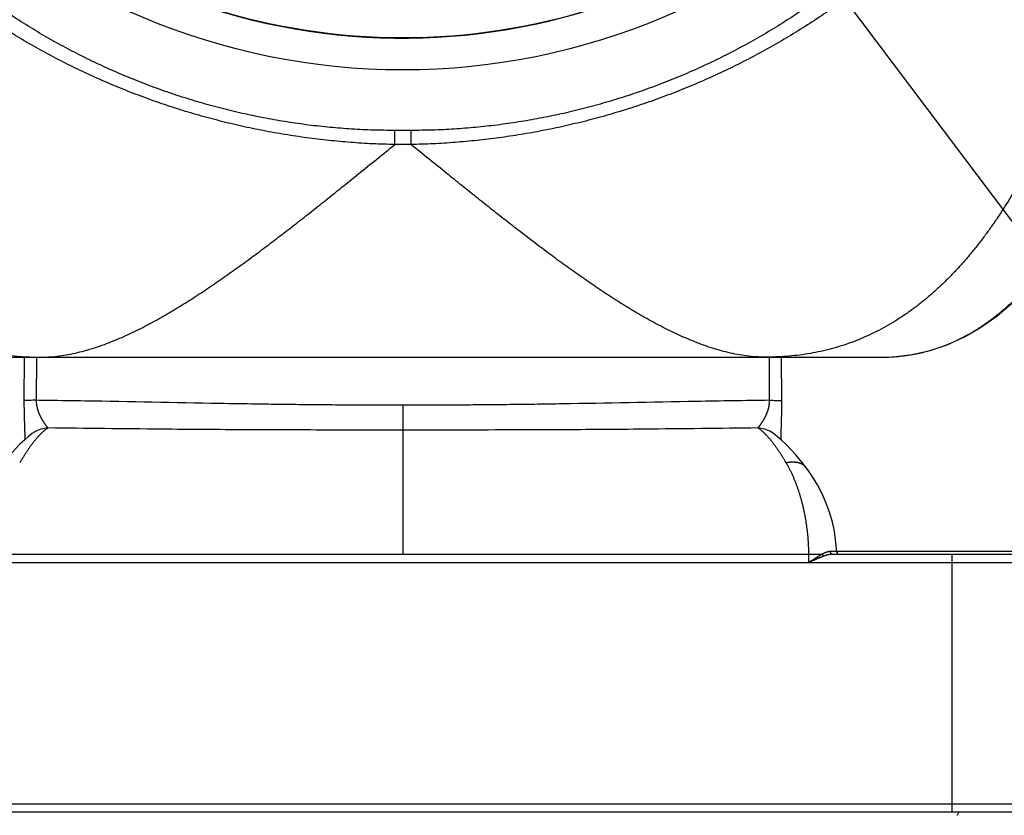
# Model space of a CAD drawing. Header units: millimetres. Extents: x 0 to 840, y 0 to 594.
# Tile 95 of 148: x 291 to 308, y 469 to 484. Entities that reach past the tile are written whole.
import ezdxf

# ---------------------------------------------------------------- set-up
doc = ezdxf.new("R2010")
doc.units = ezdxf.units.MM
doc.header["$LTSCALE"] = 0.36378
doc.layers.add('NoLayerName_001', color=7, linetype='Continuous')
doc.layers.add('NoLayerName_007', color=7, linetype='Continuous')
doc.styles.get("Standard").update_dxf_attribs({"font": 'txt', "bigfont": 'extfont2'})
doc.dimstyles.get("Standard").update_dxf_attribs({"dimtxt": 2.5, "dimasz": 2.5, "dimexe": 1, "dimexo": 1, "dimtad": 1, "dimdec": 3, "dimzin": 0, "dimdsep": 46, "dimtxsty": 'Standard', "dimcen": 2.5, "dimadec": 3, "dimazin": 0, "dimtfac": 0.75, "dimtdec": 3, "dimtmove": 0, "dimatfit": 3, "dimfxl": 1, "dimarcsym": 0})

msp = doc.modelspace()

# ---------------------------------------------------------------- linework, layer by layer
at = {"layer": 'NoLayerName_001', "color": 8, "linetype": 'Continuous', "lineweight": 25}
for p, q in [((297.8065, 481.6869), (297.5127, 481.6869)), ((297.5127, 481.4331), (297.5127, 481.6869)), ((297.8065, 481.4331), (297.8065, 481.6869)), ((297.8065, 481.4331), (297.5127, 481.4331)), ((290.8348, 477.6018), (290.8313, 476.8227)), ((291.0547, 477.6018), (291.0512, 476.8245)), ((304.268, 476.8245), (304.2646, 477.6018)), ((304.488, 476.8227), (304.4844, 477.6018)), ((297.6582, 476.7381), (297.6596, 476.2895)), ((297.6596, 476.2895), (297.6596, 474.0518)), ((309.7398, 474.1015), (305.473, 474.1015)), ((290.3454, 474.0518), (304.9738, 474.0518)), ((304.9738, 474.0518), (305.2164, 474.0528)), ((304.9748, 473.9018), (304.9738, 474.0518)), ((307.5591, 469.4018), (307.5591, 474.0518)), ((310.6217, 469.5505), (284.6976, 469.5505))]:
    msp.add_line(p, q, dxfattribs=at)
at = {"layer": 'NoLayerName_001', "color": 7, "linetype": 'Continuous', "lineweight": 25}
for p, q in [((289.0493, 477.6018), (306.27, 477.6018)), ((291.021, 476.2518), (291.0202, 476.2514)), ((304.2985, 476.2517), (304.2992, 476.2513)), ((304.928, 475.6112), (304.9282, 475.6109)), ((284.6596, 473.9018), (310.6596, 473.9018)), ((305.3968, 474.0518), (310.5096, 474.0518)), ((310.4717, 469.4018), (284.8476, 469.4018))]:
    msp.add_line(p, q, dxfattribs=at)
for points in [[(306.27, 477.6018), (306.4946, 477.6089), (306.8361, 477.6488), (307.1578, 477.7211), (307.4677, 477.8256), (307.77, 477.963), (308.0676, 478.1346), (308.3664, 478.3469), (308.6603, 478.5995), (308.9474, 478.894), (309.2221, 479.2253), (309.4809, 479.5889)], [(291.021, 476.2518), (290.9797, 476.2241), (290.9104, 476.1712), (290.8377, 476.1084), (290.7584, 476.0331), (290.6712, 475.9429), (290.5759, 475.837), (290.4726, 475.7139), (290.3911, 475.6109)], [(304.9282, 475.6109), (304.8492, 475.7108), (304.7458, 475.8342), (304.6504, 475.9405), (304.563, 476.0309), (304.4836, 476.1066), (304.4108, 476.1696), (304.3417, 476.2226), (304.2985, 476.2517)], [(305.473, 474.1004), (305.4712, 474.1486), (305.4576, 474.31), (305.4337, 474.4679), (305.3993, 474.6269), (305.3535, 474.7891), (305.2949, 474.9556), (305.2211, 475.1282), (305.1313, 475.3029), (305.0241, 475.4775), (304.928, 475.6112)]]:
    msp.add_lwpolyline(points, dxfattribs=at)
msp.add_circle((297.6596, 494.8018), 12.025, dxfattribs=at)
for centre, radius, start, end in [((297.6596, 494.8018), 11.442, 201.25332, 338.74668), ((305.523, 474.1018), 0.05, 181.56895, 269.99995)]:
    msp.add_arc(centre, radius, start, end, dxfattribs=at)
at = {"layer": 'NoLayerName_001', "color": 8, "linetype": 'Continuous', "lineweight": 25}
for centre, radius, start, end in [((306.2833, 480.8458), 3.2436, 274.12333, 279.13566), ((306.2977, 480.748), 3.1447, 279.16004, 280.67124), ((306.3054, 480.7068), 3.1028, 280.67221, 285.09409), ((306.3093, 480.6921), 3.0876, 285.095, 288.13825), ((306.313, 480.6802), 3.0752, 288.14087, 289.48875), ((306.2706, 481.0463), 3.4445, 269.989, 273.21713), ((306.2757, 480.9439), 3.342, 273.22884, 274.13291), ((291.2779, 475.845), 0.4812, 91.68223, 122.27004), ((304.0414, 475.8451), 0.4811, 57.69369, 88.31937), ((307.0706, 469.6987), 0.6758, 328.68514, 333.88239)]:
    msp.add_arc(centre, radius, start, end, dxfattribs=at)
for points, knots in [([(297.5127, 481.6869), (297.3832, 481.689), (297.124, 481.6901), (296.7355, 481.7098), (296.3475, 481.74), (295.9604, 481.7827), (295.5747, 481.8374), (295.1908, 481.9039), (294.8091, 481.9823), (294.4301, 482.0724), (294.0542, 482.1741), (293.6816, 482.2874), (293.3128, 482.4121), (292.948, 482.5479), (292.5876, 482.6949), (292.2319, 482.8529), (291.8812, 483.0217), (291.5358, 483.2012), (291.1961, 483.3912), (290.8624, 483.5917), (290.5351, 483.8023), (290.2143, 484.023), (289.9006, 484.2536), (289.5941, 484.494), (289.2952, 484.7439), (289.0043, 485.0031), (288.7217, 485.2713), (288.4476, 485.5483), (288.1825, 485.8335), (287.9269, 486.1271), (287.6796, 486.4274), (287.5244, 486.635), (287.4456, 486.7378)], [0, 0, 0, 0, 0.388576, 0.7774852, 1.166668, 1.5560591, 1.9455888, 2.3351845, 2.7247726, 3.1142813, 3.5036865, 3.8930076, 4.2822633, 4.6714694, 5.0606407, 5.4497912, 5.8389357, 6.2280884, 6.6172572, 7.0064493, 7.395674, 7.7849435, 8.1742742, 8.5636872, 8.9532078, 9.3428154, 9.7324375, 10.1219979, 10.5114209, 10.9006329, 11.2895635, 11.6781477, 11.6781477, 11.6781477, 11.6781477]), ([(307.8737, 486.7378), (307.7949, 486.635), (307.6396, 486.4274), (307.3924, 486.1271), (307.1368, 485.8335), (306.8716, 485.5483), (306.5976, 485.2713), (306.315, 485.0031), (306.0241, 484.7439), (305.7252, 484.494), (305.4187, 484.2536), (305.1049, 484.023), (304.7842, 483.8023), (304.4568, 483.5917), (304.1231, 483.3912), (303.7834, 483.2012), (303.4381, 483.0217), (303.0874, 482.8529), (302.7317, 482.6949), (302.3713, 482.5479), (302.0065, 482.4121), (301.6376, 482.2874), (301.2651, 482.1741), (300.8891, 482.0724), (300.5101, 481.9823), (300.1285, 481.9039), (299.7446, 481.8374), (299.3589, 481.7827), (298.9718, 481.74), (298.5837, 481.7098), (298.1952, 481.6901), (297.936, 481.689), (297.8065, 481.6869)], [0, 0, 0, 0, 0.3885842, 0.7775148, 1.1667268, 1.5561499, 1.9457103, 2.3353323, 2.7249399, 3.1144605, 3.5038735, 3.8932041, 4.2824736, 4.6716983, 5.0608905, 5.4500593, 5.839212, 6.2283565, 6.6175071, 7.0066784, 7.3958846, 7.7851402, 8.1744613, 8.5638664, 8.9533752, 9.3429631, 9.7325588, 10.1220884, 10.5114795, 10.9006624, 11.2895716, 11.6781476, 11.6781476, 11.6781476, 11.6781476]), ([(297.5127, 481.4331), (297.3804, 481.4375), (297.1156, 481.4436), (296.7189, 481.4694), (296.3228, 481.5052), (295.9278, 481.5527), (295.5342, 481.6114), (295.1423, 481.6814), (294.7527, 481.7626), (294.3655, 481.8551), (293.9813, 481.9588), (293.6004, 482.0736), (293.2229, 482.1993), (292.8493, 482.3359), (292.4799, 482.4833), (292.1149, 482.6414), (291.7547, 482.81), (291.3996, 482.9891), (291.0499, 483.1785), (290.7058, 483.378), (290.3677, 483.5876), (290.0359, 483.807), (289.7106, 484.0362), (289.3921, 484.2749), (289.0807, 484.523), (288.7768, 484.7803), (288.4808, 485.0466), (288.1929, 485.3217), (287.9136, 485.6052), (287.6436, 485.8973), (287.3817, 486.1963), (287.2165, 486.4035), (287.1328, 486.506)], [0, 0, 0, 0, 0.3971418, 0.7945789, 1.1922499, 1.5900934, 1.9880489, 2.3860585, 2.7840673, 3.182026, 3.5799158, 3.9777444, 4.3755196, 4.7732489, 5.1709406, 5.5686042, 5.9662513, 6.3638963, 6.7615531, 7.1592357, 7.556959, 7.9547396, 8.3525966, 8.7505527, 9.148632, 9.5468037, 9.9449814, 10.3430822, 10.7410308, 11.1387613, 11.5362183, 11.9333586, 11.9333586, 11.9333586, 11.9333586]), ([(308.1865, 486.506), (308.1028, 486.4035), (307.9376, 486.1963), (307.6757, 485.8973), (307.4057, 485.6052), (307.1263, 485.3217), (306.8385, 485.0466), (306.5424, 484.7803), (306.2385, 484.523), (305.9272, 484.2749), (305.6087, 484.0362), (305.2834, 483.807), (304.9515, 483.5876), (304.6134, 483.378), (304.2694, 483.1785), (303.9196, 482.9891), (303.5645, 482.81), (303.2043, 482.6414), (302.8394, 482.4833), (302.4699, 482.3359), (302.0963, 482.1993), (301.7189, 482.0736), (301.3379, 481.9588), (300.9537, 481.8551), (300.5666, 481.7626), (300.1769, 481.6814), (299.7851, 481.6114), (299.3915, 481.5527), (298.9964, 481.5052), (298.6003, 481.4694), (298.2037, 481.4436), (297.9388, 481.4375), (297.8065, 481.4331)], [0, 0, 0, 0, 0.3971406, 0.794598, 1.1923289, 1.5902779, 1.988379, 2.3865571, 2.7847291, 3.1828088, 3.5807652, 3.9786226, 4.3764035, 4.7741271, 5.1718101, 5.5694673, 5.9671127, 6.3647603, 6.7624242, 7.1601163, 7.557846, 7.9556216, 8.3534505, 8.7513406, 9.1492996, 9.5473087, 9.9453186, 10.3432746, 10.7411183, 11.1387897, 11.5362272, 11.9333694, 11.9333694, 11.9333694, 11.9333694]), ([(291.134, 477.6018), (291.1899, 477.6037), (291.3019, 477.6049), (291.4692, 477.623), (291.6354, 477.6494), (291.8, 477.6848), (291.9627, 477.7275), (292.1233, 477.7769), (292.2819, 477.8323), (292.4384, 477.893), (292.593, 477.9584), (292.7458, 478.0278), (292.8969, 478.1009), (293.0463, 478.1774), (293.1941, 478.2568), (293.3405, 478.3389), (293.4855, 478.4234), (293.6292, 478.51), (293.7717, 478.5985), (293.9131, 478.6888), (294.0534, 478.7808), (294.1928, 478.8741), (294.3313, 478.9688), (294.4689, 479.0647), (294.6058, 479.1616), (294.742, 479.2596), (294.8775, 479.3585), (295.0124, 479.4582), (295.1468, 479.5586), (295.2806, 479.6597), (295.414, 479.7614), (295.547, 479.8637), (295.6796, 479.9664), (295.8118, 480.0696), (295.9437, 480.1732), (296.0754, 480.2771), (296.2068, 480.3813), (296.3818, 480.5207), (296.6, 480.6954), (296.9919, 481.0111), (297.2961, 481.2573), (297.5135, 481.4331)], [0, 0, 0, 0, 0.1677726, 0.3358061, 0.5041076, 0.672492, 0.84066, 1.0086134, 1.1764902, 1.3443568, 1.5122146, 1.68003, 1.8478293, 2.0156404, 2.1834685, 2.3512985, 2.519101, 2.6868756, 2.8546391, 3.022401, 3.1901639, 3.3579238, 3.5256749, 3.6934212, 3.8611673, 4.0289149, 4.1966636, 4.3644107, 4.5321532, 4.6998928, 4.8676313, 5.0353698, 5.2031081, 5.3708457, 5.5385814, 5.7063157, 5.8740498, 6.0417842, 6.3772556, 6.7127308, 7.5514186, 7.5514186, 7.5514186, 7.5514186]), ([(304.1852, 477.6018), (304.1293, 477.6037), (304.0173, 477.6049), (303.8501, 477.623), (303.6839, 477.6494), (303.5193, 477.6848), (303.3566, 477.7275), (303.1959, 477.7769), (303.0374, 477.8323), (302.8809, 477.893), (302.7263, 477.9584), (302.5735, 478.0278), (302.4224, 478.1009), (302.273, 478.1774), (302.1251, 478.2568), (301.9788, 478.3389), (301.8338, 478.4234), (301.69, 478.51), (301.5475, 478.5985), (301.4062, 478.6888), (301.2658, 478.7808), (301.1265, 478.8741), (300.988, 478.9688), (300.8503, 479.0647), (300.7134, 479.1616), (300.5773, 479.2596), (300.4418, 479.3585), (300.3068, 479.4582), (300.1725, 479.5586), (300.0386, 479.6597), (299.9052, 479.7614), (299.7723, 479.8637), (299.6397, 479.9664), (299.5074, 480.0696), (299.3755, 480.1732), (299.2438, 480.2771), (299.1124, 480.3813), (298.9375, 480.5207), (298.7193, 480.6954), (298.3274, 481.0111), (298.0232, 481.2573), (297.8057, 481.4331)], [0, 0, 0, 0, 0.1677726, 0.3358061, 0.5041076, 0.672492, 0.84066, 1.0086134, 1.1764902, 1.3443568, 1.5122146, 1.68003, 1.8478293, 2.0156404, 2.1834685, 2.3512985, 2.519101, 2.6868756, 2.8546391, 3.022401, 3.1901639, 3.3579238, 3.5256749, 3.6934212, 3.8611673, 4.0289149, 4.1966636, 4.3644107, 4.5321532, 4.6998928, 4.8676313, 5.0353698, 5.2031081, 5.3708457, 5.5385814, 5.7063157, 5.8740498, 6.0417842, 6.3772556, 6.7127308, 7.5514186, 7.5514186, 7.5514186, 7.5514186]), ([(307.339, 477.7812), (307.3713, 477.7932), (307.4361, 477.8165), (307.5317, 477.8561), (307.6261, 477.8982), (307.7193, 477.9434), (307.8111, 477.9913), (307.9015, 478.042), (307.9903, 478.0952), (308.0776, 478.1508), (308.1633, 478.2088), (308.2474, 478.2691), (308.3299, 478.3315), (308.4107, 478.396), (308.49, 478.4624), (308.5676, 478.5307), (308.6436, 478.6008), (308.718, 478.6725), (308.7908, 478.7459), (308.8621, 478.8208), (308.9318, 478.8971), (309, 478.9747), (309.0668, 479.0537), (309.132, 479.1338), (309.1959, 479.2151), (309.2583, 479.2975), (309.3194, 479.3808), (309.3791, 479.4652), (309.4375, 479.5504), (309.4945, 479.6366), (309.5504, 479.7235), (309.5864, 479.7821), (309.6046, 479.8114)], [0, 0, 0, 0, 0.103298, 0.2066756, 0.3101286, 0.4136451, 0.5172064, 0.6207873, 0.7243563, 0.8278782, 0.9313441, 1.0347744, 1.138185, 1.2415858, 1.3449811, 1.4483694, 1.5517445, 1.6550992, 1.7584431, 1.8617874, 1.9651388, 2.0684996, 2.1718677, 2.275237, 2.3785978, 2.4819458, 2.5852844, 2.6886155, 2.7919385, 2.8952512, 2.9985487, 3.1018248, 3.1018248, 3.1018248, 3.1018248]), ([(288.2809, 478.6155), (288.3317, 478.5759), (288.432, 478.4951), (288.5892, 478.3825), (288.7503, 478.2757), (288.916, 478.1758), (289.086, 478.0831), (289.2598, 477.9979), (289.4372, 477.9205), (289.6178, 477.8512), (289.8013, 477.7902), (289.9872, 477.7381), (290.1753, 477.6947), (290.3652, 477.6599), (290.5563, 477.6333), (290.7485, 477.615), (290.9411, 477.6035), (291.0697, 477.6029), (291.134, 477.6018)], [0, 0, 0, 0, 0.1931913, 0.3863859, 0.5796596, 0.7731002, 0.9666549, 1.160229, 1.3537431, 1.5471363, 1.7403699, 1.9334335, 2.1263875, 2.3193107, 2.5122446, 2.705198, 2.8981437, 3.091008, 3.091008, 3.091008, 3.091008]), ([(290.8313, 476.8227), (290.8313, 476.8133), (290.8312, 476.7944), (290.8312, 476.7661), (290.8314, 476.7378), (290.8316, 476.7095), (290.8319, 476.6812), (290.8323, 476.6529), (290.8328, 476.6246), (290.8333, 476.5963), (290.834, 476.568), (290.8347, 476.5397), (290.8356, 476.502), (290.837, 476.4549), (290.8395, 476.3794), (290.8417, 476.3134), (290.8434, 476.2569), (290.8442, 476.2286), (290.8449, 476.2003), (290.8454, 476.172), (290.8458, 476.1437), (290.8458, 476.1248), (290.8459, 476.1154)], [0, 0, 0, 0, 0.02830143, 0.05660296, 0.08490476, 0.11320694, 0.14150955, 0.16981263, 0.19811613, 0.22641998, 0.25472408, 0.28302827, 0.31133237, 0.36793938, 0.42454342, 0.53774831, 0.5660509, 0.59435429, 0.62265753, 0.65096, 0.67926158, 0.70756279, 0.70756279, 0.70756279, 0.70756279]), ([(291.0512, 476.8245), (291.0317, 476.8245), (290.995, 476.8244), (290.951, 476.8243), (290.9217, 476.8241), (290.9046, 476.824), (290.8826, 476.8238), (290.8631, 476.8236), (290.8459, 476.8233), (290.8386, 476.8231), (290.8337, 476.8229), (290.8313, 476.8227)], [0, 0, 0, 0, 0.05864875, 0.10996815, 0.13196176, 0.14662328, 0.16128392, 0.1979415, 0.20527495, 0.21260661, 0.21993687, 0.21993687, 0.21993687, 0.21993687]), ([(291.0512, 476.8245), (291.0513, 476.8208), (291.0513, 476.8134), (291.0518, 476.8024), (291.0524, 476.7913), (291.0532, 476.7803), (291.0542, 476.7693), (291.0555, 476.7583), (291.057, 476.7473), (291.0586, 476.7363), (291.0605, 476.7254), (291.0626, 476.7146), (291.0648, 476.7037), (291.0673, 476.6929), (291.0699, 476.6822), (291.0728, 476.6715), (291.0758, 476.6609), (291.079, 476.6503), (291.0823, 476.6397), (291.0859, 476.6292), (291.0895, 476.6188), (291.0934, 476.6084), (291.0974, 476.5981), (291.1015, 476.5879), (291.1057, 476.5777), (291.1102, 476.5675), (291.1147, 476.5574), (291.1194, 476.5474), (291.1241, 476.5375), (291.1291, 476.5275), (291.1341, 476.5177), (291.1392, 476.5079), (291.1445, 476.4982), (291.1498, 476.4885), (291.1553, 476.4789), (291.1608, 476.4693), (291.1665, 476.4598), (291.1722, 476.4504), (291.178, 476.441), (291.184, 476.4317), (291.188, 476.4255), (291.19, 476.4224)], [0, 0, 0, 0, 0.01105395, 0.0221131, 0.03317695, 0.04424483, 0.05531596, 0.06638942, 0.07746414, 0.08853899, 0.09961268, 0.11068385, 0.12175141, 0.13281598, 0.14387853, 0.15493978, 0.16600027, 0.17706028, 0.1881199, 0.19917902, 0.21023732, 0.22129451, 0.23235096, 0.24340712, 0.25446329, 0.26551957, 0.27657593, 0.28763216, 0.29868792, 0.30974298, 0.32079751, 0.33185168, 0.34290554, 0.35395904, 0.36501204, 0.37606433, 0.38711605, 0.39816777, 0.40922002, 0.42027326, 0.4313279, 0.4313279, 0.4313279, 0.4313279]), ([(297.6591, 476.7381), (297.5857, 476.7379), (297.4388, 476.7375), (297.1451, 476.7373), (296.7779, 476.738), (296.3374, 476.7404), (295.8968, 476.7443), (295.4563, 476.7495), (294.9423, 476.757), (293.7676, 476.777), (292.5196, 476.8027), (291.4183, 476.8196), (291.1246, 476.8235), (291.0512, 476.8245)], [0, 0, 0, 0, 0.2202855, 0.4405717, 0.8811455, 1.3217203, 1.7622939, 2.2028653, 2.6434363, 3.3042937, 5.7274309, 6.3882868, 6.608572, 6.608572, 6.608572, 6.608572]), ([(304.268, 476.8245), (304.0477, 476.8213), (303.6071, 476.8153), (302.3588, 476.7942), (301.184, 476.7697), (300.0826, 476.7526), (299.642, 476.7467), (299.2013, 476.7422), (298.7607, 476.739), (298.3935, 476.7377), (298.0997, 476.7374), (297.8794, 476.7375), (297.7325, 476.7379), (297.6591, 476.7381)], [0, 0, 0, 0, 0.6609632, 1.3219271, 3.7454597, 4.1861027, 4.6267454, 5.0673896, 5.5080358, 5.948682, 6.1690047, 6.3893268, 6.6096481, 6.6096481, 6.6096481, 6.6096481]), ([(304.2544, 476.7037), (304.2551, 476.7073), (304.2567, 476.7146), (304.2588, 476.7254), (304.2606, 476.7363), (304.2623, 476.7473), (304.2638, 476.7583), (304.265, 476.7693), (304.2661, 476.7803), (304.2669, 476.7913), (304.2675, 476.8024), (304.2679, 476.8134), (304.268, 476.8208), (304.268, 476.8245)], [0, 0, 0, 0, 0.01106762, 0.02213886, 0.03321262, 0.04428751, 0.05536226, 0.06643569, 0.07750677, 0.08857456, 0.0996383, 0.11069734, 0.1217512, 0.1217512, 0.1217512, 0.1217512]), ([(304.268, 476.8245), (304.2876, 476.8245), (304.3243, 476.8244), (304.3682, 476.8243), (304.3976, 476.8241), (304.4147, 476.824), (304.4367, 476.8238), (304.4562, 476.8236), (304.4733, 476.8233), (304.4806, 476.8231), (304.4855, 476.8229), (304.488, 476.8227)], [0, 0, 0, 0, 0.05864965, 0.10996985, 0.1319638, 0.14662554, 0.16128641, 0.19794455, 0.20527811, 0.21260989, 0.21994027, 0.21994027, 0.21994027, 0.21994027]), ([(304.4734, 476.1151), (304.4734, 476.1245), (304.4735, 476.1434), (304.4738, 476.1717), (304.4744, 476.2), (304.4751, 476.2283), (304.4761, 476.266), (304.4784, 476.3415), (304.4814, 476.4264), (304.4836, 476.5019), (304.4846, 476.5396), (304.4853, 476.5679), (304.4859, 476.5962), (304.4865, 476.6245), (304.4869, 476.6529), (304.4873, 476.6812), (304.4877, 476.7095), (304.4879, 476.7378), (304.488, 476.7661), (304.4881, 476.7944), (304.488, 476.8133), (304.488, 476.8227)], [0, 0, 0, 0, 0.02831383, 0.05662804, 0.08494315, 0.11325904, 0.14157507, 0.19820458, 0.33977498, 0.39640727, 0.42472401, 0.45304084, 0.48135757, 0.50967406, 0.5379902, 0.5663059, 0.59462115, 0.62293595, 0.65125037, 0.67956452, 0.70787858, 0.70787858, 0.70787858, 0.70787858]), ([(304.0555, 476.326), (304.0582, 476.3286), (304.0636, 476.3335), (304.0707, 476.3421), (304.0777, 476.3507), (304.0845, 476.3593), (304.0912, 476.3681), (304.0978, 476.377), (304.1043, 476.3859), (304.1107, 476.3949), (304.117, 476.404), (304.1232, 476.4132), (304.1293, 476.4224), (304.1353, 476.4317), (304.1412, 476.441), (304.1471, 476.4504), (304.1528, 476.4598), (304.1585, 476.4693), (304.164, 476.4789), (304.1695, 476.4885), (304.1748, 476.4982), (304.1801, 476.5079), (304.1852, 476.5177), (304.1902, 476.5275), (304.1951, 476.5375), (304.1999, 476.5474), (304.2046, 476.5574), (304.2091, 476.5675), (304.2135, 476.5777), (304.2178, 476.5879), (304.2219, 476.5981), (304.2259, 476.6084), (304.2297, 476.6188), (304.2334, 476.6292), (304.2369, 476.6397), (304.2403, 476.6503), (304.2435, 476.6609), (304.2465, 476.6715), (304.2493, 476.6822), (304.252, 476.6929), (304.2536, 476.7001), (304.2544, 476.7037)], [0, 0, 0, 0, 0.01104147, 0.02211786, 0.03319613, 0.04425244, 0.05529625, 0.06633735, 0.07738329, 0.08843431, 0.09948891, 0.11054528, 0.12160142, 0.13265598, 0.14370915, 0.15476134, 0.16581302, 0.17686469, 0.18791693, 0.19896988, 0.21002331, 0.2210771, 0.2321312, 0.24318567, 0.25424066, 0.26529638, 0.27635258, 0.28740889, 0.29846513, 0.30952125, 0.32057735, 0.33163372, 0.3426908, 0.35374898, 0.36480797, 0.37586746, 0.38692735, 0.39798775, 0.40904895, 0.42011148, 0.43117607, 0.43117607, 0.43117607, 0.43117607]), ([(291.19, 476.4224), (291.192, 476.4193), (291.1961, 476.4132), (291.2023, 476.404), (291.2086, 476.3949), (291.2149, 476.3859), (291.2214, 476.377), (291.228, 476.3681), (291.2347, 476.3593), (291.2416, 476.3507), (291.2486, 476.3421), (291.2556, 476.3335), (291.2611, 476.3286), (291.2637, 476.326)], [0, 0, 0, 0, 0.01105622, 0.02211268, 0.03316733, 0.0442184, 0.05526438, 0.06630555, 0.07734945, 0.08840584, 0.0994841, 0.11056044, 0.12160199, 0.12160199, 0.12160199, 0.12160199]), ([(291.2637, 476.326), (291.2602, 476.3238), (291.2531, 476.3197), (291.2428, 476.313), (291.2326, 476.3061), (291.2226, 476.2988), (291.2127, 476.2914), (291.203, 476.2837), (291.1935, 476.2758), (291.1841, 476.2678), (291.1748, 476.2596), (291.1657, 476.2514), (291.1566, 476.243), (291.1477, 476.2345), (291.1388, 476.2259), (291.1301, 476.2172), (291.1215, 476.2084), (291.1129, 476.1995), (291.1044, 476.1905), (291.0961, 476.1815), (291.0878, 476.1724), (291.0823, 476.1662), (291.0795, 476.1632)], [0, 0, 0, 0, 0.01232326, 0.02464812, 0.03697954, 0.0493201, 0.06167022, 0.0740283, 0.08639099, 0.09875337, 0.11110945, 0.12345736, 0.13579884, 0.14813546, 0.16046853, 0.17279912, 0.18512807, 0.19745597, 0.20978322, 0.22211002, 0.23443635, 0.24676205, 0.24676205, 0.24676205, 0.24676205]), ([(297.6596, 476.2895), (297.2332, 476.2895), (296.551, 476.2888), (295.6129, 476.2905), (294.8454, 476.2932), (294.0779, 476.2977), (292.884, 476.3075), (291.9459, 476.3187), (291.2637, 476.326)], [0, 0, 0, 0, 1.2792135, 2.046742, 2.814269, 3.581795, 4.3493214, 6.3960578, 6.3960578, 6.3960578, 6.3960578]), ([(304.0555, 476.326), (303.3733, 476.3187), (302.4353, 476.3075), (301.2414, 476.2977), (300.4739, 476.2932), (299.6211, 476.2902), (298.683, 476.2888), (298.0008, 476.2894), (297.6596, 476.2895)], [0, 0, 0, 0, 2.0467364, 2.8142629, 3.5817888, 4.3493159, 5.3726873, 6.3960579, 6.3960579, 6.3960579, 6.3960579]), ([(304.2209, 476.1839), (304.2184, 476.1866), (304.2135, 476.1919), (304.206, 476.1999), (304.1984, 476.2077), (304.1907, 476.2155), (304.183, 476.2233), (304.1752, 476.2309), (304.1673, 476.2385), (304.1594, 476.246), (304.1513, 476.2534), (304.1432, 476.2607), (304.1349, 476.2679), (304.1266, 476.275), (304.1182, 476.282), (304.1096, 476.2889), (304.101, 476.2956), (304.0922, 476.3021), (304.0832, 476.3084), (304.0742, 476.3145), (304.0649, 476.3204), (304.0587, 476.3241), (304.0555, 476.3259)], [0, 0, 0, 0, 0.01092855, 0.02185789, 0.03278779, 0.04371816, 0.0546491, 0.06558082, 0.07651374, 0.08744845, 0.09838573, 0.10932656, 0.12027212, 0.13122367, 0.14217947, 0.15313524, 0.16408758, 0.17503417, 0.18597391, 0.19690708, 0.20783542, 0.21876228, 0.21876228, 0.21876228, 0.21876228]), ([(291.0795, 476.1632), (291.0733, 476.1561), (291.0608, 476.1419), (291.0425, 476.1203), (291.0245, 476.0984), (291.0069, 476.0763), (290.9895, 476.0539), (290.9724, 476.0313), (290.9555, 476.0085), (290.9389, 475.9856), (290.9225, 475.9625), (290.9062, 475.9392), (290.8902, 475.9158), (290.8744, 475.8923), (290.8588, 475.8687), (290.8433, 475.845), (290.828, 475.8211), (290.8129, 475.7972), (290.798, 475.7731), (290.7832, 475.749), (290.7685, 475.7247), (290.7589, 475.7085), (290.754, 475.7004)], [0, 0, 0, 0, 0.02831945, 0.05664068, 0.08496627, 0.11329762, 0.141635, 0.16997767, 0.1983239, 0.2266711, 0.25501586, 0.28335545, 0.31169049, 0.34002204, 0.36835094, 0.3966779, 0.42500343, 0.45332789, 0.48165147, 0.50997425, 0.53829611, 0.56661682, 0.56661682, 0.56661682, 0.56661682]), ([(304.5652, 475.7004), (304.5601, 475.7089), (304.55, 475.7259), (304.5346, 475.7514), (304.5191, 475.7767), (304.5034, 475.8019), (304.4875, 475.827), (304.4714, 475.852), (304.4551, 475.8769), (304.4386, 475.9016), (304.4219, 475.9262), (304.405, 475.9507), (304.3879, 475.975), (304.3706, 475.9992), (304.353, 476.0232), (304.3351, 476.047), (304.3169, 476.0705), (304.2985, 476.0938), (304.2797, 476.1169), (304.2605, 476.1396), (304.241, 476.162), (304.2276, 476.1766), (304.2209, 476.1839)], [0, 0, 0, 0, 0.0297169, 0.05943486, 0.08915371, 0.11887343, 0.14859421, 0.1783164, 0.20804054, 0.23776738, 0.26749788, 0.2972332, 0.32697473, 0.35672349, 0.38647606, 0.41622753, 0.44597412, 0.47571334, 0.50544412, 0.53516692, 0.56488388, 0.59459891, 0.59459891, 0.59459891, 0.59459891]), ([(304.5652, 475.7004), (304.5695, 475.7014), (304.578, 475.7035), (304.5908, 475.7062), (304.6038, 475.7086), (304.6168, 475.7107), (304.6298, 475.7125), (304.6429, 475.7139), (304.656, 475.715), (304.6692, 475.7156), (304.6823, 475.716), (304.6955, 475.7159), (304.7087, 475.7154), (304.7218, 475.7144), (304.7349, 475.7131), (304.748, 475.7113), (304.7609, 475.709), (304.7738, 475.7062), (304.7866, 475.7029), (304.7992, 475.6991), (304.8117, 475.6948), (304.8239, 475.69), (304.836, 475.6846), (304.8477, 475.6786), (304.8592, 475.6721), (304.8704, 475.665), (304.8811, 475.6573), (304.8915, 475.6491), (304.9014, 475.6404), (304.9108, 475.6311), (304.9198, 475.6215), (304.9252, 475.6146), (304.928, 475.6112)], [0, 0, 0, 0, 0.01313678, 0.02628352, 0.03943717, 0.05259536, 0.06575644, 0.07891952, 0.09208451, 0.1052522, 0.11842406, 0.13159878, 0.14477263, 0.15794321, 0.17110969, 0.18427292, 0.19743555, 0.21060214, 0.22377814, 0.23696108, 0.25014567, 0.2633291, 0.27651134, 0.28969542, 0.30288767, 0.31609671, 0.32931931, 0.34254385, 0.35575968, 0.36895776, 0.38213114, 0.39527548, 0.39527548, 0.39527548, 0.39527548]), ([(304.9738, 474.0518), (304.9736, 474.0708), (304.9734, 474.109), (304.9717, 474.1662), (304.9693, 474.2233), (304.966, 474.2805), (304.9618, 474.3376), (304.9568, 474.3946), (304.9509, 474.4515), (304.9442, 474.5084), (304.9367, 474.5651), (304.9283, 474.6218), (304.919, 474.6782), (304.909, 474.7346), (304.898, 474.7907), (304.8862, 474.8467), (304.8736, 474.9025), (304.86, 474.9581), (304.8455, 475.0135), (304.8302, 475.0686), (304.8139, 475.1235), (304.7967, 475.1781), (304.7785, 475.2323), (304.7592, 475.2862), (304.739, 475.3398), (304.7177, 475.3929), (304.6953, 475.4456), (304.6717, 475.4978), (304.647, 475.5495), (304.6211, 475.6005), (304.594, 475.651), (304.5747, 475.6839), (304.5652, 475.7004)], [0, 0, 0, 0, 0.0571984, 0.1144095, 0.1716317, 0.2288634, 0.2861025, 0.3433466, 0.4005934, 0.4578402, 0.5150841, 0.5723232, 0.6295572, 0.6867862, 0.7440109, 0.8012322, 0.8584516, 0.9156713, 0.9728936, 1.0301184, 1.0873438, 1.1445697, 1.2017971, 1.2590293, 1.316271, 1.3735288, 1.4308009, 1.4880727, 1.5453324, 1.6025727, 1.6597908, 1.716989, 1.716989, 1.716989, 1.716989]), ([(305.3583, 474.0999), (305.3558, 474.0998), (305.3508, 474.0998), (305.3433, 474.0991), (305.3358, 474.0981), (305.3284, 474.0968), (305.321, 474.0952), (305.3137, 474.0933), (305.3064, 474.0912), (305.2991, 474.0889), (305.292, 474.0864), (305.2848, 474.0838), (305.2778, 474.0811), (305.2708, 474.0783), (305.2639, 474.0753), (305.257, 474.0723), (305.2501, 474.0692), (305.2433, 474.0661), (305.2365, 474.0628), (305.2298, 474.0595), (305.223, 474.0562), (305.2186, 474.0539), (305.2163, 474.0528)], [0, 0, 0, 0, 0.0075146, 0.01502851, 0.02255353, 0.03009639, 0.03765919, 0.04523999, 0.05283332, 0.06043068, 0.06802103, 0.07559329, 0.08314728, 0.09068681, 0.09821529, 0.10573578, 0.11325096, 0.12076322, 0.12827464, 0.13578705, 0.14330202, 0.15082095, 0.15082095, 0.15082095, 0.15082095]), ([(305.473, 474.1004), (305.4724, 474.1004), (305.4713, 474.1003), (305.4695, 474.1002), (305.4677, 474.1003), (305.466, 474.1002), (305.4642, 474.1002), (305.4619, 474.1002), (305.4583, 474.1001), (305.453, 474.1001), (305.4389, 474.1), (305.4071, 474.1), (305.3777, 474.0999), (305.3583, 474.0999)], [0, 0, 0, 0, 0.00177542, 0.00350961, 0.00530952, 0.00706479, 0.00882126, 0.01058908, 0.01412473, 0.01941734, 0.02647945, 0.05649165, 0.11474945, 0.11474945, 0.11474945, 0.11474945]), ([(305.3583, 474.0999), (305.3583, 474.0992), (305.3584, 474.0977), (305.3586, 474.0954), (305.3588, 474.0932), (305.3592, 474.0909), (305.3596, 474.0887), (305.3601, 474.0865), (305.3607, 474.0843), (305.3613, 474.0822), (305.3621, 474.08), (305.3629, 474.0779), (305.3638, 474.0758), (305.3648, 474.0738), (305.3659, 474.0718), (305.3671, 474.0699), (305.3683, 474.068), (305.3697, 474.0662), (305.3711, 474.0644), (305.3726, 474.0628), (305.3743, 474.0612), (305.376, 474.0597), (305.3777, 474.0583), (305.3796, 474.057), (305.3816, 474.0558), (305.3836, 474.0548), (305.3857, 474.0539), (305.3878, 474.0531), (305.39, 474.0525), (305.3923, 474.0521), (305.3945, 474.0518), (305.396, 474.0518), (305.3968, 474.0518)], [0, 0, 0, 0, 0.002252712, 0.004508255, 0.006766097, 0.009025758, 0.011286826, 0.01354897, 0.015811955, 0.018075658, 0.020340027, 0.022604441, 0.024868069, 0.027130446, 0.029391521, 0.031651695, 0.033911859, 0.036173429, 0.038438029, 0.040704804, 0.042972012, 0.045238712, 0.04750489, 0.049771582, 0.052040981, 0.054316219, 0.056596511, 0.058877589, 0.06115558, 0.063427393, 0.065691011, 0.067945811, 0.067945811, 0.067945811, 0.067945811]), ([(305.2164, 474.0528), (305.2122, 474.0505), (305.2038, 474.0461), (305.1913, 474.0391), (305.1789, 474.0321), (305.1666, 474.0249), (305.1544, 474.0177), (305.1422, 474.0103), (305.13, 474.0028), (305.1179, 473.9953), (305.1059, 473.9877), (305.0939, 473.98), (305.0819, 473.9723), (305.0699, 473.9645), (305.058, 473.9568), (305.046, 473.949), (305.0302, 473.9385), (305.0064, 473.9228), (304.9866, 473.9097), (304.9748, 473.9018)], [0, 0, 0, 0, 0.01424831, 0.02849649, 0.04274567, 0.05699657, 0.07124947, 0.08550427, 0.09976054, 0.11401755, 0.12827433, 0.14252968, 0.15678284, 0.17103415, 0.18528402, 0.19953283, 0.21378092, 0.24227614, 0.28502045, 0.28502045, 0.28502045, 0.28502045]), ([(305.2406, 474.0151), (305.2361, 474.0135), (305.227, 474.0102), (305.2135, 474.0051), (305.2, 473.9998), (305.1866, 473.9945), (305.1732, 473.9891), (305.1598, 473.9836), (305.1465, 473.978), (305.1332, 473.9723), (305.1199, 473.9666), (305.1067, 473.9609), (305.0934, 473.9551), (305.0802, 473.9492), (305.067, 473.9434), (305.0494, 473.9355), (305.023, 473.9237), (304.9967, 473.9117), (304.9791, 473.9038), (304.9748, 473.9018)], [0, 0, 0, 0, 0.01445237, 0.02890469, 0.04335764, 0.05781163, 0.07226682, 0.08672316, 0.1011804, 0.1156381, 0.13009568, 0.14455242, 0.15900781, 0.17346204, 0.18791537, 0.20236805, 0.23127226, 0.27462829, 0.28908082, 0.28908082, 0.28908082, 0.28908082]), ([(305.2164, 474.0528), (305.2166, 474.0521), (305.2171, 474.0507), (305.218, 474.0486), (305.2189, 474.0465), (305.2198, 474.0445), (305.2208, 474.0424), (305.2218, 474.0404), (305.2229, 474.0384), (305.2239, 474.0364), (305.2251, 474.0345), (305.2263, 474.0325), (305.2275, 474.0306), (305.2288, 474.0287), (305.2301, 474.0269), (305.2314, 474.0251), (305.2328, 474.0233), (305.2343, 474.0215), (305.2358, 474.0199), (305.2373, 474.0182), (305.2389, 474.0166), (305.2401, 474.0156), (305.2406, 474.0151)], [0, 0, 0, 0, 0.002248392, 0.004495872, 0.006744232, 0.008995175, 0.011250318, 0.013511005, 0.015776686, 0.018045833, 0.020317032, 0.02258901, 0.024860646, 0.027130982, 0.029399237, 0.031664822, 0.033927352, 0.036186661, 0.038442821, 0.040696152, 0.042947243, 0.045196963, 0.045196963, 0.045196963, 0.045196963]), ([(305.3968, 474.0518), (305.3941, 474.0517), (305.3887, 474.0517), (305.3807, 474.0512), (305.3727, 474.0505), (305.3647, 474.0495), (305.3567, 474.0483), (305.3488, 474.0468), (305.3408, 474.0452), (305.3329, 474.0435), (305.3251, 474.0416), (305.3173, 474.0396), (305.3095, 474.0375), (305.3017, 474.0353), (305.294, 474.033), (305.2863, 474.0307), (305.2786, 474.0282), (305.271, 474.0257), (305.2634, 474.0232), (305.2558, 474.0205), (305.2482, 474.0179), (305.2431, 474.016), (305.2406, 474.0151)], [0, 0, 0, 0, 0.00804318, 0.01608642, 0.02413545, 0.03219363, 0.04026214, 0.04834021, 0.05642532, 0.06451341, 0.07259909, 0.08067615, 0.08874271, 0.09680083, 0.10485248, 0.11289942, 0.12094318, 0.12898512, 0.13702644, 0.14506814, 0.15311112, 0.16115612, 0.16115612, 0.16115612, 0.16115612])]:
    msp.add_open_spline(points, degree=3, knots=knots, dxfattribs=at)
at = {"layer": 'NoLayerName_007', "color": 7, "linetype": 'Continuous', "lineweight": 25}
msp.add_line((291.134, 477.6018), (304.1852, 477.6018), dxfattribs=at)
msp.add_arc((297.6596, 494.8018), 11.45, 158.51863, 131.22778, dxfattribs=at)
at = {"layer": 'NoLayerName_007', "color": 8, "linetype": 'Continuous', "lineweight": 25}
for points, knots in [([(310.3636, 485.2179), (310.3498, 485.1551), (310.3226, 485.0294), (310.2795, 484.8415), (310.2349, 484.6539), (310.1885, 484.4667), (310.1405, 484.2799), (310.0906, 484.0936), (310.039, 483.9078), (309.9854, 483.7225), (309.93, 483.5378), (309.8727, 483.3537), (309.8133, 483.1702), (309.7519, 482.9874), (309.6884, 482.8053), (309.6227, 482.6239), (309.5548, 482.4434), (309.4847, 482.2637), (309.4122, 482.085), (309.3373, 481.9072), (309.2599, 481.7305), (309.1799, 481.555), (309.0971, 481.3808), (309.0116, 481.2079), (308.9232, 481.0364), (308.8319, 480.8665), (308.7374, 480.6982), (308.6399, 480.5318), (308.539, 480.3673), (308.4349, 480.2048), (308.3273, 480.0446), (308.2162, 479.8868), (308.1015, 479.7316), (307.983, 479.5792), (307.8606, 479.4299), (307.7343, 479.2839), (307.6038, 479.1416), (307.4692, 479.0031), (307.3301, 478.869), (307.1872, 478.7388), (307.0876, 478.657), (307.0383, 478.6155)], [0, 0, 0, 0, 0.1928086, 0.3856342, 0.5784713, 0.7713157, 0.9641643, 1.1570153, 1.3498682, 1.5427238, 1.7355823, 1.9284402, 2.121295, 2.3141466, 2.5069968, 2.6998495, 2.8927112, 3.085589, 3.2784779, 3.4713679, 3.6642531, 3.8571329, 4.0500116, 4.2428991, 4.4358097, 4.6287406, 4.8216761, 5.0146079, 5.207536, 5.4004692, 5.5934255, 5.7864261, 5.979452, 6.1724756, 6.3654872, 6.5584968, 6.7515351, 6.9446541, 7.1378679, 7.3311078, 7.5243278, 7.5243278, 7.5243278, 7.5243278]), ([(307.0383, 478.6155), (306.9876, 478.5759), (306.8872, 478.4951), (306.7301, 478.3825), (306.569, 478.2757), (306.4032, 478.1758), (306.2333, 478.0831), (306.0594, 477.9979), (305.882, 477.9205), (305.7015, 477.8512), (305.518, 477.7902), (305.332, 477.7381), (305.1439, 477.6947), (304.9541, 477.6599), (304.7629, 477.6333), (304.5708, 477.615), (304.3781, 477.6035), (304.2495, 477.6029), (304.1852, 477.6018)], [0, 0, 0, 0, 0.1931913, 0.3863859, 0.5796596, 0.7731002, 0.9666549, 1.160229, 1.3537431, 1.5471363, 1.7403699, 1.9334335, 2.1263875, 2.3193107, 2.5122446, 2.705198, 2.8981437, 3.091008, 3.091008, 3.091008, 3.091008])]:
    msp.add_open_spline(points, degree=3, knots=knots, dxfattribs=at)

# ---------------------------------------------------------------- leaders
at = {"layer": 'NoLayerName_001', "color": 3, "linetype": 'Continuous', "lineweight": 13, "annotation_type": 0, "has_hookline": 1, "text_width": 2.6668}
for points, hookline_direction in [([(294.1329, 489.9477), (283.3552, 474.6443), (281.3552, 474.6443)], 1), ([(301.1863, 489.9477), (312.749, 474.5748), (314.749, 474.5748)], 0)]:
    msp.add_leader(points, dimstyle='Standard', override={"dimtxt": 7, "dimasz": 2, "dimldrblk": 'DOT'}, dxfattribs=dict(at, hookline_direction=hookline_direction))

doc.saveas('drawing.dxf')
